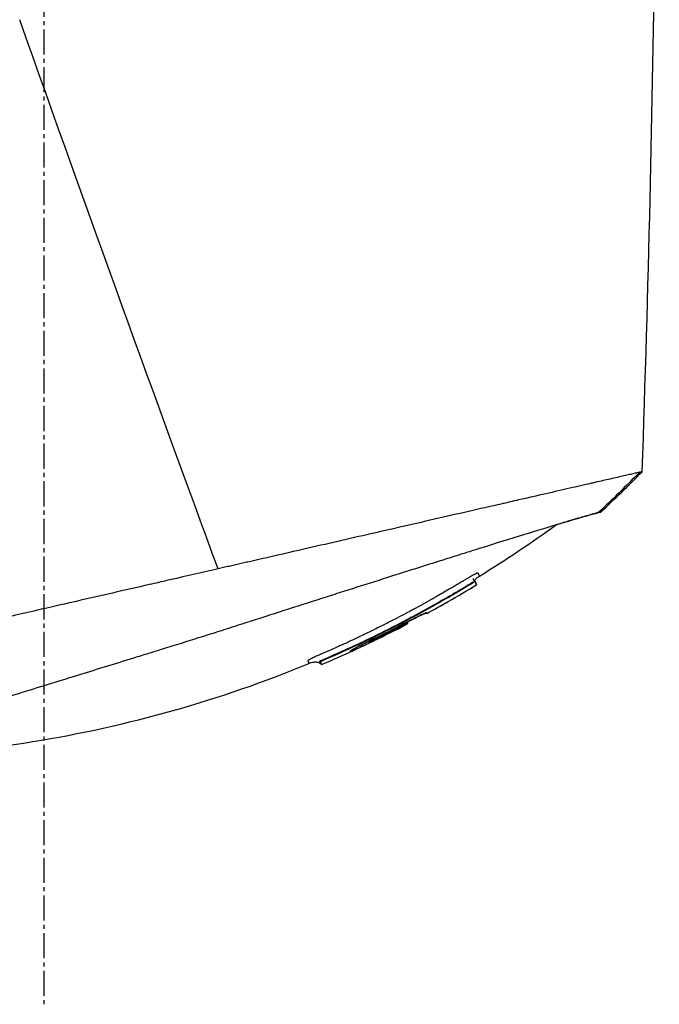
# Model space of a CAD drawing. Header units: millimetres. Extents: x 0 to 4378, y 0 to 2397.
# Tile 109 of 256: x 351 to 394, y 1690 to 1757. Entities that reach past the tile are written whole.
import ezdxf

# ---------------------------------------------------------------- set-up
doc = ezdxf.new("R2010")
doc.units = ezdxf.units.MM
doc.header["$LTSCALE"] = 0.2
doc.linetypes.add('CENTER2', pattern=[1.125, 0.75, -0.125, 0.125, -0.125])
doc.layers.add('02_Center Line', color=1, linetype='CENTER2')

# ---------------------------------------------------------------- blocks, each defined once
blk = doc.blocks.new('A$C30b498c3')
for p, q in [((111.686, 1249.551), (111.686, 1249.551)), ((114.144, 1242.686), (114.144, 1242.686)), ((114.629, 1241.338), (114.629, 1241.338)), ((121.768, 1221.705), (121.768, 1221.705)), ((125.669, 1220.564), (125.669, 1220.564)), ((123.269, 1220.013), (123.268, 1220.015)), ((124.076, 1220.198), (124.075, 1220.199)), ((139.812, 1218.958), (139.778, 1218.992)), ((139.812, 1218.958), (139.778, 1218.992)), ((139.812, 1218.958), (139.812, 1218.958)), ((139.517, 1218.848), (139.543, 1218.821)), ((135.198, 1216.106), (135.181, 1216.146)), ((132.606, 1214.935), (132.639, 1214.902)), ((132.639, 1214.902), (132.606, 1214.935)), ((132.624, 1214.939), (132.62, 1214.943)), ((131.364, 1214.271), (131.378, 1214.236)), ((129.307, 1213.592), (129.354, 1213.545)), ((129.594, 1213.711), (129.622, 1213.683)), ((129.426, 1213.367), (129.378, 1213.415))]:
    blk.add_line(p, q)
for centre, radius, start, end in [((97.095, 1289.003), 82.256, 298.65486, 299.79908), ((97.098, 1288.999), 82.251, 298.65495, 299.78216), ((97.449, 1288.341), 81.405, 297.65861, 297.65865), ((97.455, 1288.327), 81.489, 295.82392, 297.59119), ((97.452, 1288.336), 81.499, 295.82337, 297.59038)]:
    blk.add_arc(centre, radius, start, end)
at = {"extrusion": (0, 0, -1)}
for centre, major_axis, ratio, start_param, end_param in [((111.406, 1283.886), (26.568, -66.266), 0.000011, 6.283183, 6.293756), ((135.145, 1216.146), (0.063, 0.128), 0.594731, 0.474948, 0.520377), ((135.145, 1216.147), (0.063, 0.128), 0.595358, 0.491689, 0.520398), ((108.95, 1285.594), (27.591, -68.776), 0.00001, 0.01031, 0.035346), ((97.635, 1287.735), (-78.865, -17.398), 1, 4.449176, 4.477539), ((97.552, 1288.027), (-78.58, -20.165), 1, 4.484036, 4.512271), ((103.442, 1287.482), (29.2, -72.586), 0.000011, 0.013725, 0.034541), ((132.688, 1214.965), (-0.0785, 0.0124), 0.66388, 3.91418, 5.543991), ((103.607, 1287.507), (29.149, -72.631), 0.00001, 0.013734, 0.03456), ((132.864, 1215.173), (0.0437, -0.09), 0.000011, 0, 0.055339), ((132.701, 1214.928), (0.0781, -0.0143), 0.664623, 0.735268, 2.367871), ((129.63, 1213.664), (0.275, 0.119), 0.068518, 3.143398, 4.714195)]:
    blk.add_ellipse(centre, major_axis=major_axis, ratio=ratio, start_param=start_param, end_param=end_param, dxfattribs=at)
for points, knots in [([(150.183, 1299.963), (150.183, 1299.963), (150.153, 1299.933), (150.035, 1299.815), (149.947, 1299.727), (149.595, 1299.375), (149.248, 1299.029), (148.498, 1298.279), (148.155, 1297.935), (147.553, 1297.333), (147.321, 1297.101), (146.799, 1296.579), (146.505, 1296.285), (145.374, 1295.154), (144.451, 1294.231), (142.88, 1292.66), (142.283, 1292.063), (138.167, 1287.947), (133.777, 1283.557), (128.155, 1277.935), (127.546, 1277.326), (125.599, 1275.379), (124.247, 1274.027), (121.399, 1271.178), (119.901, 1269.68), (116.773, 1266.552), (115.14, 1264.919), (113.081, 1262.86), (112.662, 1262.441), (111.929, 1261.708), (111.632, 1261.411), (111.121, 1260.9), (110.875, 1260.654), (110.524, 1260.303), (110.498, 1260.277), (110.078, 1259.857), (109.891, 1259.67), (109.524, 1259.303), (109.339, 1259.118), (109.015, 1258.794), (108.877, 1258.655), (108.643, 1258.422), (108.549, 1258.328), (108.353, 1258.132), (108.252, 1258.03), (107.864, 1257.643), (107.569, 1257.348), (106.887, 1256.665), (106.477, 1256.255), (104.424, 1254.202), (102.787, 1252.566), (99.651, 1249.429), (98.148, 1247.926), (93.921, 1243.699), (91.23, 1241.008), (88.092, 1237.87), (87.544, 1237.321), (85.954, 1235.731), (84.926, 1234.703), (82.061, 1231.839), (80.284, 1230.061), (77.963, 1227.74), (77.311, 1227.088), (76.138, 1225.915), (75.61, 1225.388), (74.666, 1224.443), (74.243, 1224.02), (73.134, 1222.911), (72.492, 1222.27), (71.5, 1221.277), (71.119, 1220.896), (70.661, 1220.438), (70.543, 1220.32), (70.238, 1220.015), (70.067, 1219.844), (69.695, 1219.472), (69.525, 1219.302), (69.354, 1219.131), (69.311, 1219.088), (69.268, 1219.045), (69.257, 1219.034), (69.247, 1219.024), (69.244, 1219.021), (69.241, 1219.018), (69.241, 1219.018), (69.24, 1219.017), (69.24, 1219.017), (69.24, 1219.017), (69.239, 1219.016), (69.239, 1219.016)], [0, 0, 0, 0, 0.264332, 0.264332, 0.528758, 0.528758, 1.056139, 1.056139, 1.406505, 1.406505, 1.606603, 1.606603, 1.835356, 1.835356, 2.445847, 2.445847, 2.794554, 2.794554, 4.769924, 4.769924, 5.00797, 5.00797, 5.526041, 5.526041, 6.089229, 6.089229, 6.695329, 6.695329, 6.850985, 6.850985, 6.965758, 6.965758, 7.072004, 7.072004, 7.117238, 7.117238, 7.152898, 7.152898, 7.188974, 7.188974, 7.2161, 7.2161, 7.234487, 7.234487, 7.254339, 7.254339, 7.310164, 7.310164, 7.395171, 7.395171, 7.733586, 7.733586, 8.048233, 8.048233, 8.627304, 8.627304, 8.751092, 8.751092, 8.989797, 8.989797, 9.432477, 9.432477, 9.613385, 9.613385, 9.771568, 9.771568, 9.909899, 9.909899, 10.152258, 10.152258, 10.334616, 10.334616, 10.403043, 10.403043, 10.523121, 10.523121, 10.703617, 10.703617, 10.793786, 10.793786, 10.838901, 10.838901, 10.861447, 10.861447, 10.872715, 10.872715, 10.878346, 10.878346, 10.883825, 10.883825, 10.883825, 10.883825]), ([(150.887, 1226.344), (150.837, 1226.333), (150.778, 1226.319), (150.709, 1226.303), (150.632, 1226.285), (150.544, 1226.265), (150.446, 1226.242), (150.347, 1226.219), (150.237, 1226.194), (150.118, 1226.166), (149.998, 1226.139), (149.869, 1226.109), (149.729, 1226.077), (149.451, 1226.014), (149.132, 1225.941), (148.774, 1225.859), (148.477, 1225.791), (148.153, 1225.717), (147.802, 1225.637), (147.731, 1225.621), (147.66, 1225.604), (147.588, 1225.588), (147.153, 1225.488), (146.683, 1225.38), (146.179, 1225.265), (145.673, 1225.149), (145.132, 1225.025), (144.557, 1224.893), (143.983, 1224.761), (143.374, 1224.622), (142.732, 1224.475), (142.346, 1224.387), (141.949, 1224.296), (141.54, 1224.202), (141.269, 1224.14), (140.993, 1224.077), (140.714, 1224.013), (140.007, 1223.851), (139.274, 1223.683), (138.516, 1223.509), (137.754, 1223.334), (136.966, 1223.153), (136.153, 1222.967), (135.34, 1222.781), (134.502, 1222.589), (133.64, 1222.392), (133.353, 1222.326), (133.063, 1222.26), (132.77, 1222.192), (131.295, 1221.854), (129.783, 1221.507), (128.237, 1221.153), (127.299, 1220.937), (126.347, 1220.719), (125.385, 1220.499), (125.143, 1220.444), (124.902, 1220.388), (124.659, 1220.333), (124.598, 1220.319), (124.538, 1220.305), (124.477, 1220.291), (124.416, 1220.277), (124.356, 1220.263), (124.295, 1220.25), (124.173, 1220.222), (124.052, 1220.194), (123.93, 1220.166), (123.808, 1220.138), (123.686, 1220.11), (123.564, 1220.082), (123.441, 1220.054), (123.319, 1220.026), (123.197, 1219.998), (123.074, 1219.97), (122.951, 1219.942), (122.829, 1219.914), (122.706, 1219.886), (122.583, 1219.858), (122.459, 1219.829)], [0, 0, 0, 0, 0.0296065, 0.0296065, 0.0296065, 0.0625552, 0.0625552, 0.0625552, 0.0956223, 0.0956223, 0.0956223, 0.1287583, 0.1287583, 0.1287583, 0.1950345, 0.1950345, 0.1950345, 0.25, 0.25, 0.25, 0.2609996, 0.2609996, 0.2609996, 0.3271356, 0.3271356, 0.3271356, 0.3936018, 0.3936018, 0.3936018, 0.4600955, 0.4600955, 0.4600955, 0.5, 0.5, 0.5, 0.5264171, 0.5264171, 0.5264171, 0.593228, 0.593228, 0.593228, 0.6604161, 0.6604161, 0.6604161, 0.7276097, 0.7276097, 0.7276097, 0.75, 0.75, 0.75, 0.8628411, 0.8628411, 0.8628411, 0.9313886, 0.9313886, 0.9313886, 0.9485533, 0.9485533, 0.9485533, 0.9528443, 0.9528443, 0.9528443, 0.957135, 0.957135, 0.957135, 0.9657149, 0.9657149, 0.9657149, 0.9742923, 0.9742923, 0.9742923, 0.9828662, 0.9828662, 0.9828662, 0.9914358, 0.9914358, 0.9914358, 0.999992, 0.999992, 0.999992, 0.999992]), ([(151.064, 1226.385), (151.064, 1226.385), (151.064, 1226.385), (151.063, 1226.384), (151.047, 1226.381), (151.002, 1226.37), (150.984, 1226.366), (150.951, 1226.359), (150.94, 1226.356), (150.921, 1226.352), (150.914, 1226.35), (150.904, 1226.348), (150.901, 1226.347), (150.894, 1226.345), (150.89, 1226.345), (150.887, 1226.344)], [0.2108493, 0.2108493, 0.2108493, 0.2108493, 0.2151263, 0.2151263, 0.321952, 0.321952, 0.3753541, 0.3753541, 0.4020519, 0.4020519, 0.4154008, 0.4154008, 0.4220656, 0.4220656, 0.4297877, 0.4297877, 0.4297877, 0.4297877]), ([(148.11, 1223.623), (147.997, 1223.594), (147.827, 1223.549), (147.373, 1223.424), (147.089, 1223.343), (146.527, 1223.179), (146.278, 1223.106), (145.849, 1222.978), (145.686, 1222.929), (144.146, 1222.464), (142.305, 1221.895), (139.934, 1221.151), (139.79, 1221.106), (139.336, 1220.963), (139.008, 1220.86), (138.352, 1220.653), (138.017, 1220.548), (137.345, 1220.336), (137.001, 1220.227), (136.297, 1220.005), (135.938, 1219.891), (134.835, 1219.542), (134.074, 1219.301), (132.519, 1218.806), (131.726, 1218.554), (130.527, 1218.172), (130.134, 1218.046), (128.08, 1217.391), (126.37, 1216.843), (124.196, 1216.143), (123.766, 1216.005), (122.903, 1215.728), (122.467, 1215.589), (121.599, 1215.312), (121.167, 1215.176), (120.323, 1214.911), (119.908, 1214.781), (119.3, 1214.592), (119.105, 1214.531), (118.532, 1214.354), (118.149, 1214.236), (117.432, 1214.014), (117.093, 1213.909), (115.529, 1213.426), (114.312, 1213.05), (112.22, 1212.404), (111.342, 1212.133), (109.2, 1211.472), (107.959, 1211.088), (106.19, 1210.542), (105.617, 1210.364), (104.505, 1210.02), (103.964, 1209.853), (103.445, 1209.693)], [0.000005, 0.000005, 0.000005, 0.000005, 0.319511, 0.319511, 0.639479, 0.639479, 0.852403, 0.852403, 0.973891, 0.973891, 1.947625, 1.947625, 2.010365, 2.010365, 2.139691, 2.139691, 2.265575, 2.265575, 2.393345, 2.393345, 2.521559, 2.521559, 2.781941, 2.781941, 3.041001, 3.041001, 3.166048, 3.166048, 3.692233, 3.692233, 3.821507, 3.821507, 3.951206, 3.951206, 4.07808, 4.07808, 4.201324, 4.201324, 4.258471, 4.258471, 4.368502, 4.368502, 4.468635, 4.468635, 4.831764, 4.831764, 5.102761, 5.102761, 5.508805, 5.508805, 5.711646, 5.711646, 5.914059, 5.914059, 5.914059, 5.914059]), ([(145.256, 1222.799), (145.357, 1222.829), (145.456, 1222.859), (145.722, 1222.939), (145.885, 1222.988), (146.313, 1223.116), (146.561, 1223.189), (147.12, 1223.352), (147.401, 1223.431), (147.737, 1223.524), (147.835, 1223.551), (148.001, 1223.595), (148.07, 1223.613), (148.124, 1223.626)], [5.422349, 5.422349, 5.422349, 5.422349, 5.498875, 5.498875, 5.634552, 5.634552, 5.872375, 5.872375, 6.229939, 6.229939, 6.408513, 6.408513, 6.587137, 6.587137, 6.587137, 6.587137]), ([(148.274, 1223.663), (148.274, 1223.663), (148.274, 1223.663), (148.274, 1223.663), (148.271, 1223.663), (148.216, 1223.65), (148.11, 1223.623)], [0, 0, 0, 0, 0.0191249, 0.0191249, 0.0191249, 0.9999979, 0.9999979, 0.9999979, 0.9999979]), ([(148.124, 1223.626), (148.215, 1223.649), (148.265, 1223.661), (148.273, 1223.663), (148.274, 1223.663), (148.274, 1223.663), (148.274, 1223.663)], [0.0000006, 0.0000006, 0.0000006, 0.0000006, 0.914072, 0.914072, 0.914072, 1, 1, 1, 1]), ([(122.459, 1219.829), (121.43, 1219.581), (120.408, 1219.36), (119.06, 1219.051), (118.904, 1219.015), (118.336, 1218.885), (117.922, 1218.79), (115.856, 1218.317), (114.213, 1217.94), (112.363, 1217.516), (112.147, 1217.467), (111.436, 1217.304), (110.946, 1217.192), (109.898, 1216.951), (109.346, 1216.825), (108.164, 1216.553), (107.54, 1216.41), (101.822, 1215.097), (97.294, 1214.067), (93.606, 1213.219)], [0.000234, 0.000234, 0.000234, 0.000234, 0.319634, 0.319634, 0.361124, 0.361124, 0.471797, 0.471797, 0.914416, 0.914416, 0.9732, 0.9732, 1.107816, 1.107816, 1.261595, 1.261595, 1.436675, 1.436675, 2.883412, 2.883412, 2.883412, 2.883412]), ([(140.089, 1219.342), (140.089, 1219.342), (140.081, 1219.361), (140.067, 1219.395), (140.066, 1219.398), (140.065, 1219.4), (140.064, 1219.403), (140.058, 1219.419), (140.05, 1219.438), (140.041, 1219.459), (140.039, 1219.465), (140.036, 1219.472), (140.034, 1219.478), (140.028, 1219.493), (140.022, 1219.509), (140.015, 1219.526), (140.013, 1219.53), (140.011, 1219.534), (140.009, 1219.539), (140.008, 1219.542), (140.007, 1219.545), (140.005, 1219.548), (140.005, 1219.549), (140.003, 1219.55), (140.002, 1219.551), (139.992, 1219.555), (139.965, 1219.548), (139.924, 1219.532), (139.917, 1219.529), (139.91, 1219.526), (139.902, 1219.522)], [0.0000142, 0.0000142, 0.0000142, 0.0000142, 0.0625, 0.0625, 0.0625, 0.0674467, 0.0674467, 0.0674467, 0.09375, 0.09375, 0.09375, 0.1011986, 0.1011986, 0.1011986, 0.1181477, 0.1181477, 0.1181477, 0.1222453, 0.1222453, 0.1222453, 0.125, 0.125, 0.125, 0.1262746, 0.1262746, 0.1262746, 0.133446, 0.133446, 0.133446, 0.1346715, 0.1346715, 0.1346715, 0.1346715]), ([(139.266, 1219.177), (139.25, 1219.168), (139.236, 1219.159), (139.225, 1219.153), (139.202, 1219.138), (139.165, 1219.116), (139.124, 1219.091), (139.066, 1219.056), (138.998, 1219.015), (138.942, 1218.981), (138.939, 1218.979), (138.935, 1218.977), (138.932, 1218.975), (138.835, 1218.917), (138.734, 1218.857), (138.638, 1218.799), (138.618, 1218.787), (138.598, 1218.775), (138.578, 1218.763), (138.402, 1218.659), (138.212, 1218.547), (138.048, 1218.451), (137.747, 1218.275), (137.434, 1218.094), (137.11, 1217.91), (137.042, 1217.872), (136.973, 1217.833), (136.904, 1217.794), (136.705, 1217.682), (136.502, 1217.569), (136.294, 1217.454), (136.087, 1217.34), (135.837, 1217.204), (135.659, 1217.107), (135.568, 1217.058), (135.477, 1217.009), (135.385, 1216.96), (134.98, 1216.743), (134.56, 1216.523), (134.121, 1216.298), (133.87, 1216.169), (133.613, 1216.039), (133.351, 1215.909), (133.18, 1215.823), (133.005, 1215.737), (132.829, 1215.65), (132.581, 1215.529), (132.329, 1215.407), (132.071, 1215.284), (131.892, 1215.199), (131.71, 1215.113), (131.525, 1215.027), (131.483, 1215.007), (131.441, 1214.987), (131.399, 1214.968), (131.171, 1214.862), (130.911, 1214.742), (130.705, 1214.649), (130.543, 1214.575), (130.378, 1214.501), (130.211, 1214.426), (129.991, 1214.329), (129.77, 1214.231), (129.549, 1214.135), (129.511, 1214.119), (129.473, 1214.102), (129.435, 1214.086), (129.418, 1214.078), (129.401, 1214.071), (129.384, 1214.063), (129.356, 1214.051), (129.328, 1214.04), (129.301, 1214.028), (129.273, 1214.016), (129.245, 1214.004), (129.218, 1213.992), (129.124, 1213.951), (129.032, 1213.909), (128.947, 1213.869), (128.933, 1213.862), (128.919, 1213.856), (128.906, 1213.849)], [0.1547889, 0.1547889, 0.1547889, 0.1547889, 0.15625, 0.15625, 0.15625, 0.1593979, 0.1593979, 0.1593979, 0.1637965, 0.1637965, 0.1637965, 0.1640625, 0.1640625, 0.1640625, 0.171875, 0.171875, 0.171875, 0.1734917, 0.1734917, 0.1734917, 0.1875, 0.1875, 0.1875, 0.213324, 0.213324, 0.213324, 0.21875, 0.21875, 0.21875, 0.234375, 0.234375, 0.234375, 0.25, 0.25, 0.25, 0.2579257, 0.2579257, 0.2579257, 0.2926672, 0.2926672, 0.2926672, 0.3125, 0.3125, 0.3125, 0.3255033, 0.3255033, 0.3255033, 0.34375, 0.34375, 0.34375, 0.3564771, 0.3564771, 0.3564771, 0.359375, 0.359375, 0.359375, 0.375, 0.375, 0.375, 0.3873006, 0.3873006, 0.3873006, 0.40346, 0.40346, 0.40346, 0.40625, 0.40625, 0.40625, 0.4075224, 0.4075224, 0.4075224, 0.409563, 0.409563, 0.409563, 0.4116065, 0.4116065, 0.4116065, 0.4185939, 0.4185939, 0.4185939, 0.4197379, 0.4197379, 0.4197379, 0.4197379]), ([(139.902, 1219.522), (139.902, 1219.522), (139.902, 1219.522), (139.902, 1219.522), (139.894, 1219.519), (139.886, 1219.516), (139.878, 1219.512), (139.869, 1219.508), (139.86, 1219.504), (139.851, 1219.499), (139.832, 1219.491), (139.812, 1219.481), (139.791, 1219.471), (139.782, 1219.466), (139.773, 1219.461), (139.763, 1219.457), (139.728, 1219.439), (139.689, 1219.418), (139.649, 1219.396), (139.623, 1219.382), (139.596, 1219.368), (139.568, 1219.352), (139.55, 1219.342), (139.532, 1219.332), (139.513, 1219.322), (139.504, 1219.316), (139.494, 1219.311), (139.483, 1219.305), (139.428, 1219.273), (139.361, 1219.234), (139.305, 1219.201), (139.291, 1219.192), (139.278, 1219.184), (139.266, 1219.177)], [0.13467149, 0.13467149, 0.13467149, 0.13467149, 0.13467577, 0.13467577, 0.13467577, 0.13590742, 0.13590742, 0.13590742, 0.13713858, 0.13713858, 0.13713858, 0.13959007, 0.13959007, 0.13959007, 0.140625, 0.140625, 0.140625, 0.14441188, 0.14441188, 0.14441188, 0.14682819, 0.14682819, 0.14682819, 0.1484375, 0.1484375, 0.1484375, 0.1492622, 0.1492622, 0.1492622, 0.15366753, 0.15366753, 0.15366753, 0.15478892, 0.15478892, 0.15478892, 0.15478892]), ([(139.778, 1218.992), (139.778, 1218.992), (139.777, 1218.992), (139.776, 1218.992), (139.77, 1218.992), (139.741, 1218.977), (139.703, 1218.956), (139.656, 1218.93), (139.587, 1218.889), (139.517, 1218.848)], [0.0120771, 0.0120771, 0.0120771, 0.0120771, 0.0564556, 0.0564556, 0.0564556, 0.4856693, 0.4856693, 0.4856693, 0.9999985, 0.9999985, 0.9999985, 0.9999985]), ([(139.812, 1218.958), (139.809, 1218.963), (139.776, 1218.95), (139.726, 1218.925), (139.676, 1218.899), (139.612, 1218.863), (139.543, 1218.821)], [0, 0, 0, 0, 0.500515, 0.500515, 0.500515, 1, 1, 1, 1]), ([(139.732, 1219.04), (139.732, 1219.041), (139.732, 1219.041), (139.73, 1219.043), (139.728, 1219.046), (139.724, 1219.051), (139.721, 1219.056), (139.71, 1219.073), (139.705, 1219.083), (139.693, 1219.109), (139.687, 1219.126), (139.683, 1219.147), (139.682, 1219.152), (139.681, 1219.161), (139.681, 1219.164), (139.68, 1219.168), (139.68, 1219.168), (139.68, 1219.168), (139.68, 1219.168), (139.68, 1219.168), (139.68, 1219.168), (139.68, 1219.168)], [0.01239892, 0.01239892, 0.01239892, 0.01239892, 0.01309423, 0.01309423, 0.01752558, 0.01752558, 0.02717414, 0.02717414, 0.03375885, 0.03375885, 0.04117715, 0.04117715, 0.0434471, 0.0434471, 0.04514948, 0.04514948, 0.04530898, 0.04530898, 0.0453248, 0.0453248, 0.0453404, 0.0453404, 0.0453404, 0.0453404]), ([(139.778, 1218.992), (139.766, 1219.004), (139.754, 1219.016), (139.736, 1219.035), (139.732, 1219.041), (139.731, 1219.041), (139.731, 1219.041), (139.731, 1219.041)], [0, 0, 0, 0, 0.00507025, 0.00507025, 0.008023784, 0.008023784, 0.008264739, 0.008264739, 0.008264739, 0.008264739]), ([(139.771, 1218.999), (139.772, 1219.008), (139.774, 1219.017), (139.781, 1219.046), (139.79, 1219.065), (139.813, 1219.108), (139.83, 1219.13), (139.876, 1219.183), (139.907, 1219.212), (139.988, 1219.277), (140.038, 1219.311), (140.089, 1219.342)], [0.00301811, 0.00301811, 0.00301811, 0.00301811, 0.00570858, 0.00570858, 0.01197557, 0.01197557, 0.02028974, 0.02028974, 0.03307868, 0.03307868, 0.05114469, 0.05114469, 0.05114469, 0.05114469]), ([(139.812, 1218.958), (139.84, 1218.889), (139.861, 1218.836), (139.888, 1218.77), (139.894, 1218.754), (139.894, 1218.754), (139.887, 1218.77), (139.861, 1218.836), (139.84, 1218.889), (139.812, 1218.958)], [-1.113248, -1.113248, -1.113248, -1.113248, -0.82321, -0.82321, -0.556619, -0.556619, -0.289996, -0.289996, 0, 0, 0, 0]), ([(139.543, 1218.821), (137.949, 1217.851), (136.327, 1216.938), (133.018, 1215.223), (131.334, 1214.424), (129.622, 1213.683)], [-1.119708, -1.119708, -1.119708, -1.119708, -0.559623, -0.559623, -0.000001, -0.000001, -0.000001, -0.000001]), ([(139.517, 1218.848), (139.504, 1218.84), (139.491, 1218.832), (139.477, 1218.824), (139.42, 1218.79), (139.363, 1218.755), (139.306, 1218.721), (139.249, 1218.687), (139.192, 1218.652), (139.135, 1218.618), (139.078, 1218.584), (139.021, 1218.549), (138.964, 1218.515), (138.85, 1218.447), (138.735, 1218.379), (138.621, 1218.311), (138.162, 1218.04), (137.701, 1217.773), (137.237, 1217.511), (136.699, 1217.207), (136.159, 1216.91), (135.613, 1216.618), (135.419, 1216.514), (135.225, 1216.411), (135.03, 1216.309)], [0, 0, 0, 0, 0.0040967, 0.0040967, 0.0040967, 0.0218385, 0.0218385, 0.0218385, 0.0395803, 0.0395803, 0.0395803, 0.0573221, 0.0573221, 0.0573221, 0.0928057, 0.0928057, 0.0928057, 0.2347402, 0.2347402, 0.2347402, 0.3993947, 0.3993947, 0.3993947, 0.4578413, 0.4578413, 0.4578413, 0.4578413]), ([(137.952, 1217.612), (137.952, 1217.612), (137.952, 1217.612), (137.96, 1217.613), (137.968, 1217.616), (137.975, 1217.62)], [0.010414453, 0.010414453, 0.010414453, 0.010414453, 0.010437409, 0.010437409, 0.012858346, 0.012858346, 0.012858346, 0.012858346]), ([(135.03, 1216.309), (134.828, 1216.203), (134.626, 1216.098), (134.425, 1215.994), (134.03, 1215.791), (133.638, 1215.594), (133.243, 1215.399), (132.848, 1215.204), (132.45, 1215.012), (132.051, 1214.823)], [0.4578413, 0.4578413, 0.4578413, 0.4578413, 0.5186092, 0.5186092, 0.5186092, 0.6378238, 0.6378238, 0.6378238, 0.7570383, 0.7570383, 0.7570383, 0.7570383]), ([(136.524, 1216.861), (136.523, 1216.864), (136.516, 1216.864), (136.504, 1216.861), (136.5, 1216.86), (136.495, 1216.859), (136.49, 1216.857), (136.479, 1216.854), (136.465, 1216.849), (136.449, 1216.843), (136.434, 1216.837), (136.417, 1216.83), (136.397, 1216.822), (136.356, 1216.805), (136.307, 1216.783), (136.249, 1216.757), (136.246, 1216.755), (136.243, 1216.754), (136.24, 1216.753), (136.195, 1216.732), (136.145, 1216.709), (136.09, 1216.683), (136.078, 1216.677), (136.065, 1216.671), (136.052, 1216.665), (136.016, 1216.648), (135.979, 1216.63), (135.94, 1216.611), (135.9, 1216.591), (135.858, 1216.571), (135.815, 1216.55), (135.792, 1216.539), (135.769, 1216.527), (135.746, 1216.516), (135.682, 1216.484), (135.614, 1216.451), (135.545, 1216.416), (135.47, 1216.378), (135.392, 1216.338), (135.312, 1216.298), (135.293, 1216.288), (135.274, 1216.278), (135.255, 1216.268), (135.155, 1216.217), (135.054, 1216.165), (134.953, 1216.113)], [0, 0, 0, 0, 0.093194, 0.093194, 0.093194, 0.125, 0.125, 0.125, 0.189042, 0.189042, 0.189042, 0.25, 0.25, 0.25, 0.375001, 0.375001, 0.375001, 0.38152, 0.38152, 0.38152, 0.477845, 0.477845, 0.477845, 0.5, 0.5, 0.5, 0.56152, 0.56152, 0.56152, 0.625001, 0.625001, 0.625001, 0.658058, 0.658058, 0.658058, 0.75, 0.75, 0.75, 0.850773, 0.850773, 0.850773, 0.875, 0.875, 0.875, 1, 1, 1, 1]), ([(134.954, 1216.112), (135.123, 1216.201), (135.295, 1216.289), (135.613, 1216.45), (135.763, 1216.524), (136.025, 1216.652), (136.142, 1216.707), (136.328, 1216.792), (136.402, 1216.824), (136.462, 1216.846), (136.474, 1216.85), (136.48, 1216.851), (136.481, 1216.852), (136.481, 1216.852)], [0, 0, 0, 0, 0.057312, 0.057312, 0.1128427, 0.1128427, 0.1676937, 0.1676937, 0.2223549, 0.2223549, 0.2440225, 0.2440225, 0.2487467, 0.2487467, 0.2487467, 0.2487467]), ([(135.237, 1216.239), (135.238, 1216.236), (135.239, 1216.233), (135.243, 1216.22), (135.244, 1216.21), (135.243, 1216.184), (135.24, 1216.168), (135.231, 1216.143), (135.226, 1216.133), (135.213, 1216.116), (135.205, 1216.11), (135.198, 1216.106)], [0, 0, 0, 0, 0.00105443, 0.00105443, 0.00390422, 0.00390422, 0.00841748, 0.00841748, 0.01167124, 0.01167124, 0.01535386, 0.01535386, 0.01535386, 0.01535386]), ([(135.238, 1216.238), (135.24, 1216.231), (135.242, 1216.224), (135.244, 1216.21), (135.244, 1216.202), (135.243, 1216.179), (135.24, 1216.163), (135.23, 1216.139), (135.225, 1216.13), (135.213, 1216.115), (135.206, 1216.109), (135.198, 1216.105)], [-0.01932859, -0.01932859, -0.01932859, -0.01932859, -0.01686752, -0.01686752, -0.01403596, -0.01403596, -0.0080494, -0.0080494, -0.00399872, -0.00399872, 0, 0, 0, 0]), ([(135.231, 1216.256), (135.298, 1216.29), (135.365, 1216.324), (135.59, 1216.438), (135.744, 1216.515), (136.018, 1216.649), (136.141, 1216.707), (136.318, 1216.787), (136.382, 1216.815), (136.427, 1216.833)], [0.0312372, 0.0312372, 0.0312372, 0.0312372, 0.0542077, 0.0542077, 0.110689, 0.110689, 0.1680986, 0.1680986, 0.2151393, 0.2151393, 0.2151393, 0.2151393]), ([(136.54, 1216.822), (136.538, 1216.821), (136.536, 1216.82), (136.522, 1216.814), (136.508, 1216.811), (136.481, 1216.811), (136.467, 1216.813), (136.448, 1216.82), (136.441, 1216.823), (136.433, 1216.829), (136.43, 1216.831), (136.427, 1216.833)], [-0.01576575, -0.01576575, -0.01576575, -0.01576575, -0.0149023, -0.0149023, -0.00948324, -0.00948324, -0.00441114, -0.00441114, -0.00209553, -0.00209553, -0.00090269, -0.00090269, -0.00090269, -0.00090269]), ([(136.54, 1216.822), (136.538, 1216.821), (136.536, 1216.82), (136.524, 1216.815), (136.513, 1216.812), (136.491, 1216.811), (136.48, 1216.811), (136.46, 1216.816), (136.451, 1216.819), (136.437, 1216.826), (136.432, 1216.829), (136.427, 1216.833)], [-0.00093187, -0.00093187, -0.00093187, -0.00093187, 0, 0, 0.00436612, 0.00436612, 0.00867322, 0.00867322, 0.01202355, 0.01202355, 0.01407745, 0.01407745, 0.01407745, 0.01407745]), ([(135.181, 1216.146), (135.181, 1216.147), (135.176, 1216.146), (135.166, 1216.141), (135.156, 1216.137), (135.141, 1216.131), (135.122, 1216.122), (135.104, 1216.113), (135.082, 1216.102), (135.058, 1216.09), (135.034, 1216.078), (135.008, 1216.065), (134.982, 1216.052)], [0, 0, 0, 0, 0.25, 0.25, 0.25, 0.5, 0.5, 0.5, 0.75, 0.75, 0.75, 1, 1, 1, 1]), ([(132.907, 1215.083), (132.805, 1215.033), (132.703, 1214.984), (132.603, 1214.934), (132.582, 1214.924), (132.561, 1214.914), (132.541, 1214.903), (132.462, 1214.865), (132.386, 1214.826), (132.311, 1214.789), (132.265, 1214.765), (132.219, 1214.742), (132.174, 1214.72), (132.129, 1214.697), (132.085, 1214.675), (132.043, 1214.653), (132.03, 1214.646), (132.018, 1214.64), (132.006, 1214.634), (131.952, 1214.606), (131.9, 1214.579), (131.852, 1214.554), (131.837, 1214.546), (131.823, 1214.539), (131.809, 1214.531), (131.737, 1214.494), (131.673, 1214.459), (131.617, 1214.428), (131.611, 1214.425), (131.605, 1214.422), (131.599, 1214.419), (131.551, 1214.392), (131.509, 1214.369), (131.475, 1214.349), (131.46, 1214.34), (131.445, 1214.331), (131.433, 1214.323), (131.415, 1214.313), (131.401, 1214.303), (131.39, 1214.296), (131.387, 1214.294), (131.385, 1214.292), (131.383, 1214.291), (131.369, 1214.28), (131.363, 1214.274), (131.364, 1214.271)], [0, 0, 0, 0, 0.124961, 0.124961, 0.124961, 0.151074, 0.151074, 0.151074, 0.25, 0.25, 0.25, 0.31207, 0.31207, 0.31207, 0.375, 0.375, 0.375, 0.39351, 0.39351, 0.39351, 0.475398, 0.475398, 0.475398, 0.5, 0.5, 0.5, 0.625, 0.625, 0.625, 0.638241, 0.638241, 0.638241, 0.75, 0.75, 0.75, 0.801734, 0.801734, 0.801734, 0.874941, 0.874941, 0.874941, 0.891604, 0.891604, 0.891604, 1, 1, 1, 1]), ([(131.396, 1214.298), (131.396, 1214.298), (131.397, 1214.299), (131.404, 1214.303), (131.415, 1214.311), (131.457, 1214.338), (131.5, 1214.363), (131.626, 1214.434), (131.719, 1214.484), (131.942, 1214.601), (132.078, 1214.671), (132.371, 1214.819), (132.533, 1214.9), (132.766, 1215.014), (132.837, 1215.049), (132.907, 1215.083)], [0.0246418, 0.0246418, 0.0246418, 0.0246418, 0.0312187, 0.0312187, 0.0518313, 0.0518313, 0.0907077, 0.0907077, 0.1416954, 0.1416954, 0.196169, 0.196169, 0.2513806, 0.2513806, 0.2748857, 0.2748857, 0.2748857, 0.2748857]), ([(132.208, 1214.618), (132.21, 1214.619), (132.213, 1214.62), (132.215, 1214.621), (132.26, 1214.642), (132.307, 1214.665), (132.354, 1214.687), (132.449, 1214.732), (132.547, 1214.78), (132.648, 1214.828), (132.748, 1214.876), (132.85, 1214.926), (132.953, 1214.975)], [0.6844931, 0.6844931, 0.6844931, 0.6844931, 0.6875004, 0.6875004, 0.6875004, 0.7500001, 0.7500001, 0.7500001, 0.8750003, 0.8750003, 0.8750003, 1, 1, 1, 1]), ([(132.935, 1215.024), (132.909, 1215.011), (132.882, 1214.998), (132.834, 1214.973), (132.812, 1214.962), (132.776, 1214.943), (132.761, 1214.935), (132.742, 1214.923), (132.738, 1214.92), (132.738, 1214.919)], [0, 0, 0, 0, 0.24981, 0.24981, 0.50014, 0.50014, 0.749753, 0.749753, 1, 1, 1, 1]), ([(132.753, 1214.883), (132.753, 1214.882), (132.758, 1214.885), (132.768, 1214.889), (132.778, 1214.893), (132.793, 1214.9), (132.811, 1214.909), (132.829, 1214.917), (132.851, 1214.928), (132.876, 1214.939), (132.9, 1214.951), (132.926, 1214.963), (132.952, 1214.976)], [0, 0, 0, 0, 0.25, 0.25, 0.25, 0.5, 0.5, 0.5, 0.75, 0.75, 0.75, 1, 1, 1, 1]), ([(132.051, 1214.823), (131.653, 1214.635), (131.253, 1214.449), (130.851, 1214.267), (130.65, 1214.176), (130.449, 1214.086), (130.247, 1213.997), (130.197, 1213.974), (130.146, 1213.952), (130.096, 1213.93), (130.07, 1213.919), (130.045, 1213.908), (130.02, 1213.897), (129.995, 1213.885), (129.97, 1213.874), (129.944, 1213.863), (129.858, 1213.825), (129.771, 1213.787), (129.684, 1213.75), (129.67, 1213.744), (129.655, 1213.737), (129.641, 1213.731), (129.625, 1213.724), (129.61, 1213.718), (129.594, 1213.711)], [0.7570383, 0.7570383, 0.7570383, 0.7570383, 0.8762529, 0.8762529, 0.8762529, 0.9358602, 0.9358602, 0.9358602, 0.950762, 0.950762, 0.950762, 0.9582129, 0.9582129, 0.9582129, 0.9656638, 0.9656638, 0.9656638, 0.9912339, 0.9912339, 0.9912339, 0.9954674, 0.9954674, 0.9954674, 0.9999999, 0.9999999, 0.9999999, 0.9999999]), ([(131.378, 1214.236), (131.378, 1214.235), (131.389, 1214.239), (131.409, 1214.247), (131.412, 1214.248), (131.415, 1214.25), (131.418, 1214.251)], [0.0006343, 0.0006343, 0.0006343, 0.0006343, 0.1250001, 0.1250001, 0.1250001, 0.1417191, 0.1417191, 0.1417191, 0.1417191]), ([(131.418, 1214.251), (131.439, 1214.259), (131.466, 1214.272), (131.501, 1214.287), (131.541, 1214.305), (131.59, 1214.327), (131.647, 1214.354), (131.651, 1214.355), (131.655, 1214.357), (131.658, 1214.359)], [0.1417191, 0.1417191, 0.1417191, 0.1417191, 0.2500001, 0.2500001, 0.2500001, 0.3750004, 0.3750004, 0.3750004, 0.3828608, 0.3828608, 0.3828608, 0.3828608]), ([(131.658, 1214.359), (131.713, 1214.384), (131.776, 1214.413), (131.844, 1214.445), (131.917, 1214.48), (131.997, 1214.517), (132.082, 1214.558), (132.123, 1214.577), (132.165, 1214.597), (132.208, 1214.618)], [0.3828608, 0.3828608, 0.3828608, 0.3828608, 0.5000001, 0.5000001, 0.5000001, 0.6250007, 0.6250007, 0.6250007, 0.6844931, 0.6844931, 0.6844931, 0.6844931]), ([(132.639, 1214.902), (132.645, 1214.896), (132.652, 1214.891), (132.667, 1214.883), (132.676, 1214.88), (132.689, 1214.877), (132.693, 1214.876), (132.698, 1214.875)], [0, 0, 0, 0, 0.002505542, 0.002505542, 0.005207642, 0.005207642, 0.006541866, 0.006541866, 0.006541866, 0.006541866]), ([(132.739, 1214.878), (132.74, 1214.878), (132.74, 1214.878), (132.743, 1214.879), (132.745, 1214.879), (132.747, 1214.88), (132.748, 1214.881), (132.752, 1214.882), (132.753, 1214.883), (132.756, 1214.884), (132.758, 1214.884), (132.759, 1214.885)], [0.010823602, 0.010823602, 0.010823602, 0.010823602, 0.011151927, 0.011151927, 0.01194689, 0.01194689, 0.012834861, 0.012834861, 0.014710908, 0.014710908, 0.016085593, 0.016085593, 0.016085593, 0.016085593]), ([(128.598, 1213.69), (128.591, 1213.686), (128.585, 1213.682), (128.579, 1213.679), (128.576, 1213.677), (128.574, 1213.676), (128.572, 1213.674), (128.568, 1213.672), (128.564, 1213.67), (128.561, 1213.668), (128.54, 1213.655), (128.527, 1213.644), (128.521, 1213.638), (128.52, 1213.637), (128.518, 1213.636), (128.517, 1213.634), (128.513, 1213.629), (128.514, 1213.624), (128.515, 1213.623), (128.515, 1213.622), (128.516, 1213.621), (128.516, 1213.619), (128.517, 1213.617), (128.519, 1213.613), (128.519, 1213.612), (128.52, 1213.611), (128.52, 1213.61), (128.522, 1213.607), (128.522, 1213.606), (128.522, 1213.606), (128.522, 1213.606), (128.523, 1213.602), (128.526, 1213.595), (128.527, 1213.592), (128.529, 1213.589), (128.53, 1213.586), (128.531, 1213.583), (128.535, 1213.573), (128.539, 1213.564), (128.542, 1213.555), (128.549, 1213.537), (128.556, 1213.521), (128.561, 1213.508), (128.563, 1213.504), (128.564, 1213.501), (128.565, 1213.498), (128.571, 1213.483), (128.576, 1213.471), (128.579, 1213.463), (128.583, 1213.454), (128.585, 1213.449), (128.585, 1213.448), (128.585, 1213.448), (128.585, 1213.448), (128.585, 1213.448), (128.585, 1213.448), (128.585, 1213.448), (128.585, 1213.448)], [0.4308165, 0.4308165, 0.4308165, 0.4308165, 0.4319529, 0.4319529, 0.4319529, 0.4323771, 0.4323771, 0.4323771, 0.4331191, 0.4331191, 0.4331191, 0.4375, 0.4375, 0.4375, 0.438221, 0.438221, 0.438221, 0.4414062, 0.4414062, 0.4414062, 0.443331, 0.443331, 0.443331, 0.4453125, 0.4453125, 0.4453125, 0.4488405, 0.4488405, 0.4488405, 0.4492187, 0.4492187, 0.4492187, 0.453125, 0.453125, 0.453125, 0.4566024, 0.4566024, 0.4566024, 0.46875, 0.46875, 0.46875, 0.4936128, 0.4936128, 0.4936128, 0.5, 0.5, 0.5, 0.5305013, 0.5305013, 0.5305013, 0.5625, 0.5625, 0.5625, 0.5674377, 0.5674377, 0.5674377, 0.5675009, 0.5675009, 0.5675009, 0.5675009]), ([(128.906, 1213.849), (128.906, 1213.849), (128.906, 1213.849), (128.906, 1213.849), (128.892, 1213.843), (128.879, 1213.837), (128.866, 1213.831), (128.855, 1213.825), (128.844, 1213.82), (128.833, 1213.814), (128.807, 1213.802), (128.782, 1213.789), (128.759, 1213.777), (128.729, 1213.762), (128.701, 1213.748), (128.676, 1213.734), (128.665, 1213.728), (128.654, 1213.722), (128.644, 1213.716), (128.627, 1213.707), (128.612, 1213.698), (128.598, 1213.69)], [0.41973786, 0.41973786, 0.41973786, 0.41973786, 0.41974049, 0.41974049, 0.41974049, 0.42088252, 0.42088252, 0.42088252, 0.421875, 0.421875, 0.421875, 0.4242454, 0.4242454, 0.4242454, 0.42725417, 0.42725417, 0.42725417, 0.42860278, 0.42860278, 0.42860278, 0.43081645, 0.43081645, 0.43081645, 0.43081645]), ([(129.594, 1213.711), (129.581, 1213.705), (129.567, 1213.699), (129.554, 1213.693), (129.525, 1213.681), (129.497, 1213.669), (129.47, 1213.659), (129.442, 1213.648), (129.415, 1213.639), (129.392, 1213.631), (129.371, 1213.624), (129.353, 1213.618), (129.339, 1213.613), (129.324, 1213.607), (129.314, 1213.602), (129.309, 1213.598), (129.307, 1213.596), (129.307, 1213.594), (129.307, 1213.593), (129.307, 1213.592), (129.307, 1213.592), (129.307, 1213.592)], [0.0000012, 0.0000012, 0.0000012, 0.0000012, 0.092344, 0.092344, 0.092344, 0.2910681, 0.2910681, 0.2910681, 0.5020529, 0.5020529, 0.5020529, 0.6885164, 0.6885164, 0.6885164, 0.8872406, 0.8872406, 0.8872406, 0.9866026, 0.9866026, 0.9866026, 1, 1, 1, 1]), ([(129.307, 1213.592), (129.307, 1213.591), (129.308, 1213.59), (129.308, 1213.59), (129.31, 1213.585), (129.311, 1213.582), (129.313, 1213.578), (129.314, 1213.574), (129.316, 1213.57), (129.317, 1213.566), (129.319, 1213.563), (129.32, 1213.559), (129.322, 1213.555), (129.325, 1213.548), (129.327, 1213.541), (129.33, 1213.535), (129.341, 1213.508), (129.35, 1213.486), (129.357, 1213.468), (129.364, 1213.45), (129.369, 1213.437), (129.373, 1213.428), (129.377, 1213.419), (129.378, 1213.415), (129.378, 1213.415), (129.378, 1213.415), (129.378, 1213.415), (129.378, 1213.415)], [0.0001278, 0.0001278, 0.0001278, 0.0001278, 0.0037017, 0.0037017, 0.0037017, 0.0208155, 0.0208155, 0.0208155, 0.0379293, 0.0379293, 0.0379293, 0.0550431, 0.0550431, 0.0550431, 0.0892707, 0.0892707, 0.0892707, 0.226181, 0.226181, 0.226181, 0.3630914, 0.3630914, 0.3630914, 0.5000017, 0.5000017, 0.5000017, 0.500027, 0.500027, 0.500027, 0.500027]), ([(94.859, 1206.945), (94.86, 1206.945), (94.861, 1206.945), (94.864, 1206.945), (94.866, 1206.945), (94.872, 1206.945), (94.877, 1206.945), (94.895, 1206.945), (94.909, 1206.945), (94.964, 1206.945), (95.006, 1206.946), (95.172, 1206.947), (95.297, 1206.948), (95.795, 1206.952), (96.169, 1206.958), (97.665, 1206.989), (98.787, 1207.03), (103.274, 1207.272), (106.635, 1207.627), (116.33, 1209.213), (122.627, 1210.972), (128.585, 1213.448)], [0, 0, 0, 0, 0.000405, 0.000405, 0.000867, 0.000867, 0.002252, 0.002252, 0.006408, 0.006408, 0.018875, 0.018875, 0.056277, 0.056277, 0.168484, 0.168484, 0.505145, 0.505145, 1.516368, 1.516368, 3.452003, 3.452003, 3.452003, 3.452003]), ([(128.585, 1213.448), (128.69, 1213.491), (128.799, 1213.527), (128.984, 1213.555), (129.061, 1213.557), (129.171, 1213.536), (129.206, 1213.525), (129.291, 1213.488), (129.339, 1213.455), (129.378, 1213.415)], [0, 0, 0, 0, 0.03388935, 0.03388935, 0.05633885, 0.05633885, 0.06726353, 0.06726353, 0.08414941, 0.08414941, 0.08414941, 0.08414941]), ([(129.354, 1213.545), (129.402, 1213.427), (129.426, 1213.367), (129.426, 1213.367), (129.426, 1213.367), (129.426, 1213.367)], [0, 0, 0, 0, 0.4995825, 0.4995825, 0.5002496, 0.5002496, 0.5002496, 0.5002496])]:
    blk.add_open_spline(points, degree=3, knots=knots)
for points in [[(151.064, 1226.385), (151.916, 1250.834), (152.219, 1275.309), (151.973, 1299.773)], [(122.459, 1219.829), (118.293, 1231.125), (113.79, 1243.594), (109.079, 1256.877)], [(150.887, 1226.344), (149.981, 1225.417), (149.056, 1224.51), (148.11, 1223.623)], [(148.274, 1223.663), (149.224, 1224.55), (150.154, 1225.457), (151.064, 1226.385)], [(140.089, 1219.342), (141.853, 1220.43), (143.577, 1221.585), (145.257, 1222.799)], [(139.77, 1218.991), (139.77, 1218.991), (139.77, 1218.991), (139.77, 1218.991)], [(139.774, 1218.992), (139.774, 1218.992), (139.774, 1218.992), (139.774, 1218.992)], [(139.777, 1218.992), (139.777, 1218.992), (139.777, 1218.992), (139.777, 1218.993)], [(139.778, 1218.992), (139.778, 1218.992), (139.778, 1218.992), (139.778, 1218.991)], [(139.812, 1218.958), (139.812, 1218.958), (139.812, 1218.958), (139.812, 1218.958)], [(140.089, 1219.342), (140.089, 1219.342), (140.089, 1219.342), (140.089, 1219.342)], [(137.975, 1217.62), (138.62, 1217.989), (139.259, 1218.367), (139.894, 1218.754)], [(135.227, 1216.254), (135.23, 1216.212), (135.213, 1216.163), (135.181, 1216.146)], [(135.237, 1216.241), (135.236, 1216.244), (135.234, 1216.249), (135.231, 1216.256)], [(135.236, 1216.242), (135.235, 1216.245), (135.233, 1216.249), (135.231, 1216.256)], [(136.524, 1216.861), (136.509, 1216.853), (136.49, 1216.85), (136.472, 1216.851)], [(132.907, 1215.083), (133.594, 1215.416), (134.276, 1215.76), (134.954, 1216.112)], [(134.951, 1216.111), (134.967, 1216.08), (134.981, 1216.053), (134.982, 1216.052)], [(132.398, 1214.832), (132.468, 1214.864), (132.539, 1214.896), (132.612, 1214.929)], [(132.644, 1214.954), (132.631, 1214.945), (132.624, 1214.94), (132.624, 1214.939)], [(132.907, 1215.083), (132.922, 1215.052), (132.935, 1215.025), (132.935, 1215.024)], [(132.953, 1214.975), (132.953, 1214.975), (132.953, 1214.975), (132.952, 1214.976)], [(129.426, 1213.367), (130.175, 1213.687), (130.919, 1214.017), (131.658, 1214.359)], [(131.364, 1214.271), (131.376, 1214.276), (131.386, 1214.286), (131.394, 1214.299)], [(131.378, 1214.236), (131.404, 1214.249), (131.422, 1214.283), (131.426, 1214.318)], [(128.585, 1213.448), (128.585, 1213.448), (128.585, 1213.448), (128.585, 1213.448)], [(129.378, 1213.415), (129.378, 1213.415), (129.378, 1213.415), (129.378, 1213.415)]]:
    blk.add_open_spline(points, degree=3)
at = {"layer": '02_Center Line', "ltscale": 11.288275}
blk.add_line((110.7, 1418.766), (110.7, 1190.453), dxfattribs=at)

msp = doc.modelspace()

# ---------------------------------------------------------------- block references
msp.add_blockref('A$C30b498c3', (241.743, 499.915))

doc.saveas('drawing.dxf')
